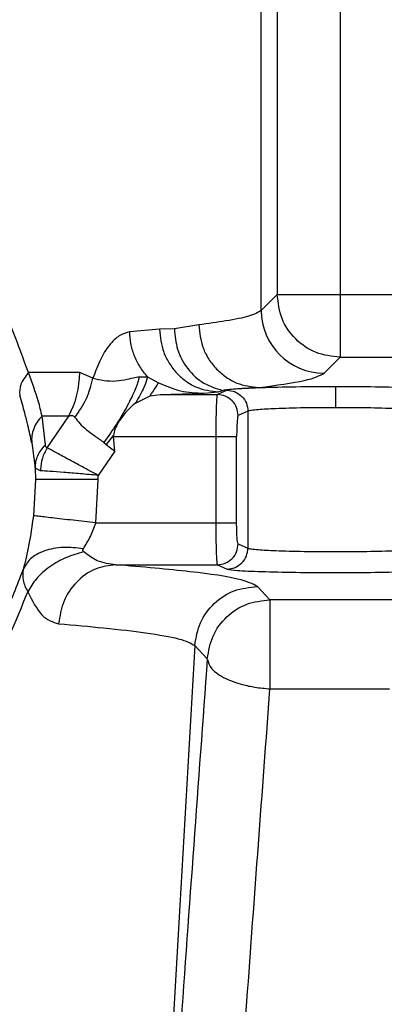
# Model space of a CAD drawing. Header units: inches. Extents: x 144.9 to 238.4, y 214.8 to 247.7.
# Tile 186 of 256: x 183.4471 to 183.4686, y 225.0879 to 225.1458. Entities that reach past the tile are written whole.
import ezdxf

# ---------------------------------------------------------------- set-up
doc = ezdxf.new("R2010")
doc.units = ezdxf.units.IN
doc.header["$LTSCALE"] = 0.25
doc.header["$MEASUREMENT"] = 0
doc.layers.add('ANNOTATIONS', color=1, linetype='Continuous')
doc.layers.add('MOTOR RH', color=7, linetype='Continuous')
doc.styles.add('ARIAL', font='arial.ttf', dxfattribs={"height": 0.09375})
doc.dimstyles.new('STANDARD$0', dxfattribs={"dimtxt": 0.09375, "dimasz": 0.09375, "dimexe": 0.03125, "dimexo": 0.046875, "dimgap": 0.09, "dimtad": 0, "dimtih": 1, "dimtoh": 1, "dimdec": 4, "dimzin": 0, "dimdsep": 46, "dimtxsty": 'ARIAL', "dimcen": 0.09, "dimadec": 0, "dimazin": 0, "dimtfac": 1, "dimtdec": 4, "dimtofl": 0, "dimtmove": 0, "dimatfit": 1, "dimfxl": 1, "dimtolj": 1, "dimtzin": 0, "dimarcsym": 0})

# ---------------------------------------------------------------- blocks, each defined once
blk = doc.blocks.new('*D64')
at = {"layer": 'ANNOTATIONS', "color": 0, "lineweight": -2, "transparency": 16777216}
for p, q in [((182.6900893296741, 223.8493624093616), (182.6900893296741, 225.9990556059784)), ((183.8307143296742, 224.9900478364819), (183.8307143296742, 225.9990556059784)), ((182.7838393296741, 225.9678056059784), (182.9752918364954, 225.9678056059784)), ((183.7369643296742, 225.9678056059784), (183.5455118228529, 225.9678056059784))]:
    blk.add_line(p, q, dxfattribs=at)
at = {"layer": 'ANNOTATIONS', "color": 0, "transparency": 16777216}
for points in [[(182.7838393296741, 225.9834306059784), (182.7838393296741, 225.9521806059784), (182.6900893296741, 225.9678056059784)], [(183.7369643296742, 225.9834306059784), (183.7369643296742, 225.9521806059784), (183.8307143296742, 225.9678056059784)]]:
    blk.add_solid(points, dxfattribs=at)
at = {"layer": 'defpoints', "color": 0, "transparency": 16777216}
for p in [(182.6900893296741, 225.9678056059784), (183.8307143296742, 224.9431728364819), (182.6900893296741, 223.8024874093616)]:
    blk.add_point(p, dxfattribs=at)
at = {"layer": 'ANNOTATIONS', "color": 0, "transparency": 16777216, "insert": (183.2604018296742, 225.9678056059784), "char_height": 0.09375, "attachment_point": 5, "style": 'ARIAL'}
blk.add_mtext('\\A1;18 5/8"', dxfattribs=at)
blk = doc.blocks.new('*D66')
at = {"layer": 'ANNOTATIONS', "color": 0, "lineweight": -2, "transparency": 16777216}
for p, q in [((182.6900893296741, 223.8493624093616), (182.6900893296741, 226.3654182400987)), ((184.1636564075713, 225.1127240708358), (184.1636564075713, 226.3654182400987)), ((182.7838393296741, 226.3341682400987), (183.2225311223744, 226.3341682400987)), ((184.0699064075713, 226.3341682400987), (183.631214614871, 226.3341682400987))]:
    blk.add_line(p, q, dxfattribs=at)
at = {"layer": 'ANNOTATIONS', "color": 0, "transparency": 16777216}
for points in [[(182.7838393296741, 226.3497932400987), (182.7838393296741, 226.3185432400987), (182.6900893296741, 226.3341682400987)], [(184.0699064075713, 226.3497932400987), (184.0699064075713, 226.3185432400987), (184.1636564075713, 226.3341682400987)]]:
    blk.add_solid(points, dxfattribs=at)
at = {"layer": 'defpoints', "color": 0, "transparency": 16777216}
for p in [(182.6900893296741, 226.3341682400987), (184.1636564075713, 225.0658490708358), (182.6900893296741, 223.8024874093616)]:
    blk.add_point(p, dxfattribs=at)
at = {"layer": 'ANNOTATIONS', "color": 0, "transparency": 16777216, "insert": (183.4268728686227, 226.3341682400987), "char_height": 0.09375, "attachment_point": 5, "style": 'ARIAL'}
blk.add_mtext('\\A1;24""', dxfattribs=at)

msp = doc.modelspace()

# ---------------------------------------------------------------- linework, layer by layer
at = {"layer": 'MOTOR RH'}
for p, q in [((183.4613453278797, 225.1287062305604), (183.4613453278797, 225.1722285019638)), ((183.4622845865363, 225.1722285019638), (183.4622845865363, 225.1296454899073)), ((183.4659732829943, 225.1722285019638), (183.4659732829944, 225.1259567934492)), ((183.4622845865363, 225.1296454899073), (183.4613453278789, 225.1287062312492)), ((183.4622845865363, 225.1296454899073), (183.4799353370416, 225.1296454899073)), ((183.4576636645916, 225.1278611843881), (183.4562363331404, 225.1276336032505)), ((183.4553548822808, 225.1276056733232), (183.4536101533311, 225.1274468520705)), ((183.4562363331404, 225.1276336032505), (183.4553548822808, 225.1276056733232)), ((183.4650340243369, 225.1250175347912), (183.4659732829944, 225.1259567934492)), ((183.4659732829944, 225.1259567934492), (183.5145159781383, 225.1259567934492)), ((183.4506649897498, 225.1250576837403), (183.4476501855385, 225.1250576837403)), ((183.4514460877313, 225.1247186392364), (183.4506649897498, 225.1250576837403)), ((183.4541760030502, 225.1248079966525), (183.4546611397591, 225.1248130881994)), ((183.4546611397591, 225.1248130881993), (183.4553062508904, 225.1244542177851)), ((183.4539495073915, 225.1232649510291), (183.4548144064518, 225.123685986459)), ((183.4548144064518, 225.123685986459), (183.4553982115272, 225.1237581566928)), ((183.4553982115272, 225.123758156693), (183.4579825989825, 225.1238410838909)), ((183.4553982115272, 225.1237581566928), (183.4587603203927, 225.1237581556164)), ((183.4579825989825, 225.1238410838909), (183.4588160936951, 225.1239169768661)), ((183.4593325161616, 225.1240133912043), (183.4587603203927, 225.1237581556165)), ((183.4588160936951, 225.1239169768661), (183.4590599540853, 225.1240090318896)), ((183.4500246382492, 225.1224950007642), (183.4484532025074, 225.12249500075)), ((183.4486493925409, 225.1208108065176), (183.4484532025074, 225.12249500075)), ((183.448750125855, 225.1206266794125), (183.4500246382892, 225.1224950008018)), ((183.4605590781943, 225.1227838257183), (183.4599868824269, 225.1225285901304)), ((183.4605590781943, 225.1227838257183), (183.4605590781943, 225.1147241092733)), ((183.4526513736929, 225.1213651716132), (183.4522319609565, 225.1208239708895)), ((183.4526511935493, 225.1212990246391), (183.4526514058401, 225.1213651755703)), ((183.4527354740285, 225.1204388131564), (183.4526511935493, 225.1212990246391)), ((183.4526511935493, 225.1212990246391), (183.4586673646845, 225.1212990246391)), ((183.4586673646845, 225.1212990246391), (183.4586673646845, 225.1162089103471)), ((183.4598939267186, 225.1162089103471), (183.4598939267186, 225.1212990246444)), ((183.4478456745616, 225.1209250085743), (183.4480499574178, 225.1194383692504)), ((183.4520929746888, 225.1209441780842), (183.4522320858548, 225.1208238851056)), ((183.4522319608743, 225.120823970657), (183.4527354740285, 225.1204388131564)), ((183.4527354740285, 225.1204388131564), (183.451750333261, 225.119004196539)), ((183.4480499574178, 225.1194383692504), (183.4480625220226, 225.1187539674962)), ((183.4483528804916, 225.1192817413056), (183.4480503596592, 225.1194383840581)), ((183.448355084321, 225.119345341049), (183.4483528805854, 225.1192817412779)), ((183.4517517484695, 225.1187539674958), (183.4517503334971, 225.1190041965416)), ((183.4480625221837, 225.1187539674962), (183.4479412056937, 225.1166304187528)), ((183.4516055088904, 225.1162089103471), (183.4517517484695, 225.1187539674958)), ((183.4516055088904, 225.1162089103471), (183.4586673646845, 225.1162089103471)), ((183.4599868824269, 225.1149793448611), (183.4605590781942, 225.1147241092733)), ((183.4527886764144, 225.1137497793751), (183.4587603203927, 225.1137497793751)), ((183.4587603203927, 225.1137497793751), (183.4593325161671, 225.1134945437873)), ((183.4618522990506, 225.1116848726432), (183.4611131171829, 225.1124695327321)), ((183.4760482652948, 225.1116848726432), (183.4618522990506, 225.1116848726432)), ((183.4574302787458, 225.108994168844), (183.4534752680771, 225.0403762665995)), ((183.4574302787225, 225.1089941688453), (183.4581697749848, 225.1082096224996)), ((183.4618522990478, 225.1064438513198), (183.4688792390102, 225.1064438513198))]:
    msp.add_line(p, q, dxfattribs=at)
for centre, radius, start, end in [((183.4650392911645, 225.1287114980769), 0.003693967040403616, 180.0816918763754, 269.9183081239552), ((183.4452804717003, 225.1250417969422), 0.005384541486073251, 331.7719005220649, 0.1690483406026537)]:
    msp.add_arc(centre, radius, start, end, dxfattribs=at)
for points, knots in [([(183.4476501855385, 225.1250576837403), (183.4470648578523, 225.1266742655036), (183.4459623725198, 225.1297191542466), (183.4432537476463, 225.1334244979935), (183.4394389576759, 225.1367783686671), (183.4339078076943, 225.1390107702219), (183.4272385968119, 225.1389875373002), (183.4208429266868, 225.1364230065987), (183.4154920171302, 225.1319725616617), (183.4133309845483, 225.1277882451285), (183.4122777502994, 225.125748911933)], [0, 0, 0, 0, 0.0988395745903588, 0.1861678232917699, 0.3044286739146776, 0.4590219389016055, 0.6172453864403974, 0.75642667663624, 0.8812883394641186, 0.9999999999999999, 0.9999999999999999, 0.9999999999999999, 0.9999999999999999]), ([(183.4613453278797, 225.1287062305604), (183.4611516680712, 225.1285949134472), (183.4607926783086, 225.128388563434), (183.4594444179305, 225.1281063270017), (183.4582189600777, 225.127937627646), (183.4576636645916, 225.1278611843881)], [0, 0, 0, 0, 0.3904574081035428, 0.7237960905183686, 1, 1, 1, 1]), ([(183.4576636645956, 225.1278611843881), (183.4577147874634, 225.1273997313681), (183.4577934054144, 225.1266900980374), (183.4582387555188, 225.1258353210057), (183.4586968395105, 225.1252463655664), (183.4592634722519, 225.1247702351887), (183.4600858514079, 225.1243073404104), (183.4607685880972, 225.1242256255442), (183.4612125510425, 225.1241724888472)], [0, 0, 0, 0, 0.2395888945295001, 0.3684454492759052, 0.4999999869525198, 0.6315545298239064, 0.7604110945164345, 1, 1, 1, 1]), ([(183.4536101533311, 225.1274468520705), (183.4534044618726, 225.1273950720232), (183.4529962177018, 225.1272923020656), (183.4524030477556, 225.1267046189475), (183.4518629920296, 225.1258663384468), (183.4515843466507, 225.1250992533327), (183.4514460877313, 225.1247186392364)], [0, 0, 0, 0, 0.2566967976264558, 0.5094765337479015, 0.7566109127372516, 1, 1, 1, 1]), ([(183.454661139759, 225.1248130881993), (183.4545000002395, 225.1250037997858), (183.4541808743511, 225.1253814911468), (183.4538572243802, 225.1260548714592), (183.4536532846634, 225.1267490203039), (183.4536242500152, 225.1272187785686), (183.453610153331, 225.1274468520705)], [0, 0, 0, 0, 0.2623759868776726, 0.519617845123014, 0.766768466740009, 1, 1, 1, 1]), ([(183.4553548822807, 225.1276056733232), (183.4554056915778, 225.1271448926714), (183.4554838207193, 225.1264363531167), (183.455918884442, 225.1255826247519), (183.4563656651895, 225.1249941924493), (183.4569178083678, 225.1245180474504), (183.4577188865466, 225.1240543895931), (183.4583837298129, 225.1239711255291), (183.4588160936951, 225.1239169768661)], [0, 0, 0, 0, 0.2396236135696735, 0.3684677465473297, 0.5000000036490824, 0.6315322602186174, 0.7603763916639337, 1, 1, 1, 1]), ([(183.4562363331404, 225.1276336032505), (183.4562727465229, 225.1272230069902), (183.456347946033, 225.1263750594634), (183.4569744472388, 225.1252417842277), (183.4579064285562, 225.1243693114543), (183.458683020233, 225.1241267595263), (183.4590599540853, 225.1240090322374)], [0, 0, 0, 0, 0.2415388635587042, 0.4988167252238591, 0.7567409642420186, 1, 1, 1, 1]), ([(183.4476501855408, 225.1250576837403), (183.4474722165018, 225.1248226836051), (183.4471162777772, 225.1243526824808), (183.44713162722, 225.1239376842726), (183.4471393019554, 225.1237301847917)], [0, 0, 0, 0, 0.499999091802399, 1, 1, 1, 1]), ([(183.4484532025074, 225.12249500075), (183.4483882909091, 225.1227822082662), (183.448227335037, 225.1234943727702), (183.4478658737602, 225.1244734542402), (183.4476501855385, 225.1250576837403)], [0, 0, 0, 0, 0.4032881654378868, 1, 1, 1, 1]), ([(183.4514460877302, 225.1247186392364), (183.4518742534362, 225.1246249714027), (183.4524963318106, 225.1244888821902), (183.4534198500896, 225.1246566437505), (183.4538327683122, 225.1247533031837), (183.4540523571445, 225.1247913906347), (183.4541387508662, 225.1248034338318), (183.4541665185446, 225.1248068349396), (183.4541760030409, 225.1248079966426)], [0, 0, 0, 0, 0.50162155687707, 0.7288017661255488, 0.8950269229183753, 0.9659630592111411, 0.988374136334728, 0.9999999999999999, 0.9999999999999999, 0.9999999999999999, 0.9999999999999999]), ([(183.4541760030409, 225.1248079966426), (183.4541073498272, 225.1245728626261), (183.4539674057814, 225.124093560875), (183.4534897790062, 225.1231175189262), (183.4528586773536, 225.1220372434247), (183.4523448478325, 225.1213040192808), (183.4520927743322, 225.1209443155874)], [0, 0, 0, 0, 0.2452870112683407, 0.4999978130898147, 0.7547098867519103, 1, 1, 1, 1]), ([(183.4546611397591, 225.1248130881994), (183.4546092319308, 225.1246246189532), (183.4545027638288, 225.1242380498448), (183.4541369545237, 225.1235946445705), (183.4539494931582, 225.123264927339)], [0, 0, 0, 0, 0.4875434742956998, 0.9999999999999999, 0.9999999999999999, 0.9999999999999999, 0.9999999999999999]), ([(183.4612125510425, 225.1241724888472), (183.4622176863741, 225.1243113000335), (183.4642279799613, 225.1245889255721), (183.4647653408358, 225.1248746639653), (183.4650340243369, 225.1250175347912)], [0, 0, 0, 0, 0.4999942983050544, 1, 1, 1, 1]), ([(183.4503878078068, 225.1224158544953), (183.4506359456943, 225.1227784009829), (183.4511322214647, 225.1235034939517), (183.451341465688, 225.1243135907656), (183.4514460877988, 225.1247186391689)], [0, 0, 0, 0, 0.5000000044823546, 1, 1, 1, 1]), ([(183.454814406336, 225.1236859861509), (183.4549249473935, 225.1238586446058), (183.4551408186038, 225.1241958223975), (183.4552520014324, 225.1243694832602), (183.4553062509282, 225.124454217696)], [0, 0, 0, 0, 0.5120694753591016, 1, 1, 1, 1]), ([(183.4553062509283, 225.124454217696), (183.4557296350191, 225.1242715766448), (183.4565876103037, 225.1239014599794), (183.4575135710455, 225.1238613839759), (183.45798259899, 225.1238410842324)], [0, 0, 0, 0, 0.4934688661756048, 1, 1, 1, 1]), ([(183.4590599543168, 225.1240090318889), (183.4592141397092, 225.1240389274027), (183.4595282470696, 225.1240998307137), (183.4606443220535, 225.1241479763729), (183.4612125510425, 225.1241724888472)], [0, 0, 0, 0, 0.4908684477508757, 1, 1, 1, 1]), ([(183.4657106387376, 225.1242193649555), (183.4649155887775, 225.124216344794), (183.4633220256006, 225.1242102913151), (183.4612743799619, 225.1241634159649), (183.4597767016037, 225.1240957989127), (183.4594803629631, 225.1240408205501), (183.4593325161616, 225.1240133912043)], [0, 0, 0, 0, 0.2494575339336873, 0.5000017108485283, 0.7505450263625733, 0.9999999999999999, 0.9999999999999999, 0.9999999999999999, 0.9999999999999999]), ([(183.4720887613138, 225.1240133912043), (183.4719409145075, 225.1240408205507), (183.4716445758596, 225.1240957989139), (183.4701468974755, 225.1241634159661), (183.4680992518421, 225.1242102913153), (183.4665056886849, 225.1242163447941), (183.4657106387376, 225.1242193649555)], [0, 0, 0, 0, 0.2494549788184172, 0.4999982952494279, 0.7505424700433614, 1, 1, 1, 1]), ([(183.4657106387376, 225.1242193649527), (183.4657106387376, 225.1241926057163), (183.4657106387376, 225.1241370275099), (183.4657106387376, 225.1238042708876), (183.4657106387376, 225.1233978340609), (183.4657106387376, 225.1231223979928), (183.4657106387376, 225.1229897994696)], [0, 0, 0, 0, 0.2706975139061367, 0.562231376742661, 0.7892524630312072, 1, 1, 1, 1]), ([(183.4478456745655, 225.1209250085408), (183.4477761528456, 225.1212513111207), (183.4476687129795, 225.1217555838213), (183.4474502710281, 225.1226480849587), (183.447246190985, 225.1233588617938), (183.4471395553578, 225.1237302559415)], [0, 0, 0, 0, 0.4667937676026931, 0.7213898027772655, 1, 1, 1, 1]), ([(183.4587603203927, 225.1237581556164), (183.4587526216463, 225.1237366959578), (183.4587383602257, 225.1236969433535), (183.4587156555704, 225.1234506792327), (183.4586909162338, 225.1229961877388), (183.4586716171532, 225.1222347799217), (183.4586687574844, 225.1216055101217), (183.4586673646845, 225.1212990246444)], [0, 0, 0, 0, 0.1611157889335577, 0.2984563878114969, 0.50103452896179, 0.7569791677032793, 0.9999999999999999, 0.9999999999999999, 0.9999999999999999, 0.9999999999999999]), ([(183.4539495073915, 225.1232649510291), (183.453770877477, 225.1231126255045), (183.4534235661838, 225.122816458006), (183.4531185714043, 225.1223798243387), (183.4529704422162, 225.1221677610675)], [0, 0, 0, 0, 0.5143222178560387, 0.9999999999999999, 0.9999999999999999, 0.9999999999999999, 0.9999999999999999]), ([(183.4484532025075, 225.1224950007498), (183.4483523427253, 225.1223816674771), (183.4481485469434, 225.1221526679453), (183.4479497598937, 225.1217563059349), (183.4478341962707, 225.1213406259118), (183.4478417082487, 225.1210625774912), (183.4478454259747, 225.1209249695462)], [0, 0, 0, 0, 0.2474529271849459, 0.4999997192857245, 0.7525466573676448, 1, 1, 1, 1]), ([(183.4500246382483, 225.1224950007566), (183.4500627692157, 225.1225091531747), (183.4501365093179, 225.1225365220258), (183.4502366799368, 225.1225345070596), (183.4503233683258, 225.1224982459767), (183.4503662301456, 225.1224434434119), (183.4503878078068, 225.1224158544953)], [0, 0, 0, 0, 0.2663359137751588, 0.5150574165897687, 0.7558683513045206, 1, 1, 1, 1]), ([(183.4599868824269, 225.1225285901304), (183.4599747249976, 225.1225059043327), (183.4599504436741, 225.122460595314), (183.4599199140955, 225.1221781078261), (183.4598979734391, 225.1217792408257), (183.4598952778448, 225.1214593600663), (183.4598939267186, 225.1212990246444)], [0, 0, 0, 0, 0.2476306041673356, 0.4945781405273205, 0.7466648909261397, 0.9999999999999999, 0.9999999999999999, 0.9999999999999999, 0.9999999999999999]), ([(183.4657106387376, 225.1229897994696), (183.4650839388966, 225.1229867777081), (183.4637992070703, 225.1229805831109), (183.4621983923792, 225.1229367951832), (183.4612333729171, 225.1228818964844), (183.4607169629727, 225.1228310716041), (183.4606136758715, 225.122800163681), (183.4605590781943, 225.1227838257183)], [0, 0, 0, 0, 0.2434841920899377, 0.4991414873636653, 0.7167757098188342, 0.8502873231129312, 1, 1, 1, 1]), ([(183.4708621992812, 225.1227838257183), (183.4708076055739, 225.1228001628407), (183.4707043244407, 225.1228310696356), (183.4701879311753, 225.1228818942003), (183.4692229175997, 225.1229367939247), (183.4676220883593, 225.1229805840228), (183.4663373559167, 225.1229867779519), (183.4657106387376, 225.1229897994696)], [0, 0, 0, 0, 0.1497051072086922, 0.2832141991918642, 0.5008584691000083, 0.7565091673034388, 0.9999999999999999, 0.9999999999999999, 0.9999999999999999, 0.9999999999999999]), ([(183.4503878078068, 225.1224158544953), (183.4504752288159, 225.1222974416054), (183.4506494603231, 225.1220614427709), (183.4510553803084, 225.1216927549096), (183.4515468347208, 225.1213335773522), (183.4519103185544, 225.1210744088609), (183.4520927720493, 225.1209443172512)], [0, 0, 0, 0, 0.2520059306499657, 0.5022519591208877, 0.7501515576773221, 1, 1, 1, 1]), ([(183.4529704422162, 225.1221677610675), (183.4528835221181, 225.1220240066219), (183.4527346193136, 225.1217777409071), (183.4526758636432, 225.1214864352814), (183.4526514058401, 225.1213651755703)], [0, 0, 0, 0, 0.5837371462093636, 1, 1, 1, 1]), ([(183.4480503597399, 225.119438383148), (183.4480753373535, 225.1196877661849), (183.4481252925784, 225.1201865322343), (183.4484746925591, 225.1206027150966), (183.4486493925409, 225.1208108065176)], [0, 0, 0, 0, 0.5000000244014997, 0.9999999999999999, 0.9999999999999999, 0.9999999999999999, 0.9999999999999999]), ([(183.4487501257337, 225.1206266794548), (183.4487236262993, 225.1206424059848), (183.4486676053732, 225.1206756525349), (183.4486556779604, 225.120764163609), (183.4486493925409, 225.1208108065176)], [0, 0, 0, 0, 0.47302742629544, 1, 1, 1, 1]), ([(183.4487501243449, 225.120626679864), (183.4486438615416, 225.1204259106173), (183.4484311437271, 225.120024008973), (183.4483804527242, 225.119571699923), (183.448355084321, 225.119345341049)], [0, 0, 0, 0, 0.4995482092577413, 1, 1, 1, 1]), ([(183.4517503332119, 225.1190041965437), (183.4514369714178, 225.1191742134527), (183.4508096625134, 225.1195145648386), (183.4499456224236, 225.1199819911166), (183.4492081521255, 225.1203800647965), (183.4489034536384, 225.120544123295), (183.4487501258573, 225.1206266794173)], [0, 0, 0, 0, 0.2476887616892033, 0.4958401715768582, 0.7463009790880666, 1, 1, 1, 1]), ([(183.4517503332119, 225.1190041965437), (183.4513954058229, 225.1190368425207), (183.4506849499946, 225.1191021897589), (183.4497062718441, 225.1191828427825), (183.4488711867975, 225.1192458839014), (183.4485263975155, 225.1192697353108), (183.4483528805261, 225.119281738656)], [0, 0, 0, 0, 0.2477080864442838, 0.4958356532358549, 0.746276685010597, 1, 1, 1, 1]), ([(183.4517517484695, 225.1187539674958), (183.4512970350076, 225.1187539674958), (183.4503518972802, 225.1187539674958), (183.4491256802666, 225.1187539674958), (183.4482631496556, 225.1187539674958), (183.448128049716, 225.1187539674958), (183.4480630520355, 225.1187539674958)], [0, 0, 0, 0, 0.2405540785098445, 0.5000000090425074, 0.7594459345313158, 1, 1, 1, 1]), ([(183.4479412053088, 225.1166304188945), (183.4478603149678, 225.1160492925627), (183.447695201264, 225.1148630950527), (183.4474622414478, 225.1139354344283), (183.4473434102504, 225.1134622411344)], [0, 0, 0, 0, 0.4899068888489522, 1, 1, 1, 1]), ([(183.4516055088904, 225.1162089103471), (183.4511537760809, 225.1162608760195), (183.4502148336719, 225.116368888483), (183.4489966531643, 225.1165090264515), (183.4481397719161, 225.1166075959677), (183.4480055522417, 225.1166230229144), (183.4479409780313, 225.1166304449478)], [0, 0, 0, 0, 0.2405539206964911, 0.4999997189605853, 0.7594456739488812, 1, 1, 1, 1]), ([(183.4122167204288, 225.1163206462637), (183.4124831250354, 225.1150162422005), (183.4130150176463, 225.1124119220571), (183.4148420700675, 225.1089468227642), (183.4172389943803, 225.1060124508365), (183.4200652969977, 225.1037599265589), (183.4231238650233, 225.1021724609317), (183.426185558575, 225.1012453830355), (183.4292208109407, 225.100869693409), (183.4320341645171, 225.1009770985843), (183.4347243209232, 225.1014875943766), (183.4371724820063, 225.1023297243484), (183.4394361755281, 225.1034850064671), (183.4412817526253, 225.1047612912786), (183.4427247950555, 225.1060307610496), (183.4438527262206, 225.107219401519), (183.445020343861, 225.1086961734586), (183.446260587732, 225.1106058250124), (183.4469853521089, 225.1125177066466), (183.4473434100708, 225.1134622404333)], [0, 0, 0, 0, 0.06412651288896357, 0.1280323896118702, 0.1923200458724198, 0.2575751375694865, 0.3201826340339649, 0.3852797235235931, 0.4463954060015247, 0.5110542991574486, 0.5703209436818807, 0.6355500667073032, 0.6971709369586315, 0.7588721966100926, 0.8050576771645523, 0.8423394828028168, 0.8808893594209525, 0.9411553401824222, 1, 1, 1, 1]), ([(183.4508815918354, 225.1146932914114), (183.4510260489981, 225.1149196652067), (183.451309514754, 225.1153638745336), (183.4515081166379, 225.1159308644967), (183.4516055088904, 225.1162089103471)], [0, 0, 0, 0, 0.5096106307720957, 1, 1, 1, 1]), ([(183.4586673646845, 225.1162089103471), (183.4586687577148, 225.1159024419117), (183.4586716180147, 225.1152731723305), (183.458690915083, 225.1145117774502), (183.458715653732, 225.1140572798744), (183.4587383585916, 225.1138109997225), (183.4587526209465, 225.1137712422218), (183.4587603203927, 225.1137497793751)], [0, 0, 0, 0, 0.2430075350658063, 0.4989657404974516, 0.7015243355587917, 0.8388697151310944, 1, 1, 1, 1]), ([(183.4599868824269, 225.1149793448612), (183.4599743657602, 225.1150022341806), (183.4599494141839, 225.1150478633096), (183.4599189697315, 225.1153422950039), (183.4598979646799, 225.1157419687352), (183.459895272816, 225.116053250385), (183.4598939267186, 225.1162089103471)], [0, 0, 0, 0, 0.2545047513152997, 0.5073471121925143, 0.753643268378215, 1, 1, 1, 1]), ([(183.4508815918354, 225.1146932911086), (183.4504818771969, 225.1147350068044), (183.4496578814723, 225.1148210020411), (183.4485563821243, 225.1145989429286), (183.4477056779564, 225.1141418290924), (183.4474616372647, 225.1136842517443), (183.4473432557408, 225.113462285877)], [0, 0, 0, 0, 0.2425484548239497, 0.5000039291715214, 0.7574572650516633, 1, 1, 1, 1]), ([(183.4509018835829, 225.1145034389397), (183.4505572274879, 225.1144068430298), (183.449851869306, 225.1142091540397), (183.448883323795, 225.1136461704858), (183.4480789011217, 225.1129448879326), (183.447766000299, 225.1124164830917), (183.4476131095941, 225.1121582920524)], [0, 0, 0, 0, 0.2443138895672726, 0.500002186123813, 0.755689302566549, 1, 1, 1, 1]), ([(183.4509018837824, 225.1145034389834), (183.4508893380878, 225.1145175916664), (183.4508652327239, 225.1145447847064), (183.4508501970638, 225.1145933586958), (183.4508546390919, 225.1146442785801), (183.4508723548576, 225.1146764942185), (183.4508815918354, 225.1146932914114)], [0, 0, 0, 0, 0.2596482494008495, 0.4988895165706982, 0.7387216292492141, 1, 1, 1, 1]), ([(183.4527886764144, 225.1137497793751), (183.4524170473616, 225.1137916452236), (183.4517460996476, 225.1138672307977), (183.4511623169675, 225.1143071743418), (183.4509018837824, 225.1145034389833)], [0, 0, 0, 0, 0.5538867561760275, 1, 1, 1, 1]), ([(183.4605590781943, 225.1147241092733), (183.4606137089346, 225.1147077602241), (183.4607170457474, 225.1146768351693), (183.4612335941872, 225.1146260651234), (183.4621985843, 225.1145707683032), (183.463799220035, 225.1145288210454), (183.4657106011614, 225.1145128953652), (183.4676220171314, 225.1145288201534), (183.4692226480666, 225.1145707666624), (183.470187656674, 225.114626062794), (183.470704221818, 225.114676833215), (183.4708075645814, 225.1147077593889), (183.4708621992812, 225.1147241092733)], [0, 0, 0, 0, 0.0748878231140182, 0.1416541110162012, 0.2504293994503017, 0.378260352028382, 0.4999999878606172, 0.6217322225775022, 0.7495705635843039, 0.8583408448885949, 0.9251083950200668, 1, 1, 1, 1]), ([(183.4527886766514, 225.1137497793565), (183.4523823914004, 225.1136965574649), (183.4515395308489, 225.1135861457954), (183.4504384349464, 225.1127870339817), (183.4496459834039, 225.1116299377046), (183.4494965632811, 225.1107152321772), (183.4494245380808, 225.1102743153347)], [0, 0, 0, 0, 0.2410156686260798, 0.4999999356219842, 0.7589842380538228, 1, 1, 1, 1]), ([(183.4611131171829, 225.1124695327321), (183.4608316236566, 225.1126159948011), (183.4602684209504, 225.1129090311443), (183.4574623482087, 225.1133406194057), (183.4543461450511, 225.1136134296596), (183.4527886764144, 225.1137497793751)], [0, 0, 0, 0, 0.3332534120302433, 0.6667621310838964, 1, 1, 1, 1]), ([(183.4473433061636, 225.1134622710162), (183.4473192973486, 225.1132570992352), (183.4472701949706, 225.1128374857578), (183.4474971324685, 225.1123880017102), (183.4476131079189, 225.112158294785)], [0, 0, 0, 0, 0.4889542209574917, 1, 1, 1, 1]), ([(183.4593325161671, 225.1134945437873), (183.4594807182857, 225.1134670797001), (183.4597772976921, 225.1134121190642), (183.4612750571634, 225.113344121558), (183.4633196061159, 225.1132990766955), (183.4657084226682, 225.1132833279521), (183.4680997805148, 225.1132990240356), (183.4701478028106, 225.113344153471), (183.4716448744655, 225.1134122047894), (183.4719409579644, 225.1134671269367), (183.4720887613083, 225.1134945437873)], [0, 0, 0, 0, 0.1250105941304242, 0.2501689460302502, 0.3749457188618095, 0.4998006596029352, 0.6249292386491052, 0.7500039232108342, 0.8752032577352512, 1, 1, 1, 1]), ([(183.4128312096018, 225.1099402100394), (183.4138797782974, 225.108126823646), (183.4161309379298, 225.1042336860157), (183.4214883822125, 225.1002424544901), (183.427901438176, 225.0980737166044), (183.4347746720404, 225.0984513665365), (183.440795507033, 225.1015083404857), (183.4451859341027, 225.1060952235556), (183.4469160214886, 225.1104169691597), (183.4476131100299, 225.1121582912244)], [0, 0, 0, 0, 0.111276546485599, 0.2388982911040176, 0.3838001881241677, 0.5486092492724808, 0.7288780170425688, 0.8907592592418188, 1, 1, 1, 1]), ([(183.447613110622, 225.1121582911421), (183.4478791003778, 225.1116332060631), (183.4484088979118, 225.1105873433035), (183.4490869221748, 225.1103783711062), (183.4494245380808, 225.1102743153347)], [0, 0, 0, 0, 0.5020592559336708, 1, 1, 1, 1]), ([(183.4494245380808, 225.1102743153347), (183.450340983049, 225.1101945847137), (183.4523438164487, 225.1100203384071), (183.454765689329, 225.1097254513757), (183.4567735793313, 225.1093790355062), (183.4572023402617, 225.1091277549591), (183.4574302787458, 225.108994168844)], [0, 0, 0, 0, 0.1956204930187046, 0.4275164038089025, 0.6956554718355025, 1, 1, 1, 1]), ([(183.4581697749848, 225.1082096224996), (183.457636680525, 225.100918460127), (183.4565703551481, 225.0863342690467), (183.4549967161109, 225.0635872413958), (183.4539788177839, 225.048043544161), (183.4534699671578, 225.0402732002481)], [0, 0, 0, 0, 0.3333194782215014, 0.6667242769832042, 1, 1, 1, 1]), ([(183.4581697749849, 225.1082096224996), (183.4582230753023, 225.1080095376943), (183.4583042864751, 225.1077046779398), (183.4587683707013, 225.1073184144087), (183.4593349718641, 225.1069908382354), (183.460092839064, 225.1067182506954), (183.4609978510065, 225.106520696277), (183.4615547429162, 225.1064706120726), (183.4618522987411, 225.1064438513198)], [0, 0, 0, 0, 0.2424353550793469, 0.3693872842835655, 0.4998393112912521, 0.709655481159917, 0.8448645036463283, 1, 1, 1, 1]), ([(183.4571527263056, 225.0393746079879), (183.4574836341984, 225.0443856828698), (183.4581786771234, 225.0549110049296), (183.459296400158, 225.071172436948), (183.4605303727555, 225.0886322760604), (183.4614000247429, 225.1003499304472), (183.4618522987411, 225.1064438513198)], [0, 0, 0, 0, 0.2172758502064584, 0.4563688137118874, 0.7172774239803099, 1, 1, 1, 1])]:
    msp.add_open_spline(points, degree=3, knots=knots, dxfattribs=at)
for points in [[(183.4659732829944, 225.1259567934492), (183.4654903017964, 225.1260127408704), (183.4645243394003, 225.1261246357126), (183.4633056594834, 225.1269778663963), (183.4624524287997, 225.1281965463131), (183.4623405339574, 225.1291625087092), (183.4622845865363, 225.1296454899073)], [(183.4599868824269, 225.1225285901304), (183.4599680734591, 225.1226894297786), (183.4599304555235, 225.123011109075), (183.4596466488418, 225.1234170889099), (183.4592416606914, 225.1237015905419), (183.458920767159, 225.1237393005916), (183.4587603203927, 225.1237581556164)], [(183.45933251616, 225.1240133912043), (183.4594929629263, 225.1239945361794), (183.4598138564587, 225.1239568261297), (183.4602188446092, 225.1236723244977), (183.4605026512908, 225.1232663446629), (183.4605402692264, 225.1229446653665), (183.4605590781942, 225.1227838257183)], [(183.4586673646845, 225.1212990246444), (183.458820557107, 225.1212990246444), (183.4591269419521, 225.1212990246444), (183.4595202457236, 225.1212990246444), (183.4598082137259, 225.1212990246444), (183.459865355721, 225.1212990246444), (183.4598939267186, 225.1212990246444)], [(183.4586673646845, 225.1162089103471), (183.458820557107, 225.1162089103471), (183.4591269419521, 225.1162089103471), (183.4595202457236, 225.1162089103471), (183.4598082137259, 225.1162089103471), (183.459865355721, 225.1162089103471), (183.4598939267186, 225.1162089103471)], [(183.4587603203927, 225.1137497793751), (183.458920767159, 225.1137686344), (183.4592416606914, 225.1138063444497), (183.4596466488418, 225.1140908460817), (183.4599304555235, 225.1144968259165), (183.4599680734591, 225.1148185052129), (183.4599868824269, 225.1149793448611)], [(183.4593325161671, 225.1134945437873), (183.4594929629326, 225.1135133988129), (183.4598138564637, 225.1135511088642), (183.4602188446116, 225.1138356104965), (183.4605026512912, 225.1142415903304), (183.4605402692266, 225.1145632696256), (183.4605590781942, 225.1147241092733)], [(183.4574302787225, 225.1089941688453), (183.457508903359, 225.109455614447), (183.4576661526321, 225.1103785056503), (183.4585278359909, 225.1115199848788), (183.4597173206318, 225.1123141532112), (183.4606478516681, 225.1124177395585), (183.4611131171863, 225.1124695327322)], [(183.4581697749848, 225.1082096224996), (183.4582484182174, 225.1086710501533), (183.4584057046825, 225.1095939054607), (183.4592673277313, 225.1107353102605), (183.4604566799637, 225.111529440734), (183.4613870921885, 225.1116330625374), (183.4618522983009, 225.111684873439)], [(183.4618522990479, 225.1116848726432), (183.4618522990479, 225.1116526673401), (183.4618522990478, 225.1115882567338), (183.4618522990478, 225.1112153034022), (183.4618522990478, 225.1106640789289), (183.4618522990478, 225.1099477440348), (183.4618522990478, 225.1091143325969), (183.4618522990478, 225.1082149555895), (183.4618522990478, 225.1072957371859), (183.4618522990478, 225.1067278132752), (183.4618522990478, 225.1064438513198)]]:
    msp.add_open_spline(points, degree=3, dxfattribs=at)

# ---------------------------------------------------------------- dimensions: what is measured, and where the dimension line sits
at = {"layer": 'ANNOTATIONS'}
for base, p1, text, picture, middle in [((182.6900893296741, 226.3341682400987), (184.1636564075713, 225.0658490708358), '24""', '*D66', (183.4268728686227, 226.3341682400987)), ((182.6900893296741, 225.9678056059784), (183.8307143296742, 224.9431728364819), '18 5/8"', '*D64', (183.2604018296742, 225.9678056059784))]:
    dim = msp.add_linear_dim(base=base, p1=p1, p2=(182.6900893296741, 223.8024874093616), text=text, dimstyle='STANDARD$0', dxfattribs=at)
    dim.commit()
    dim.dimension.update_dxf_attribs({"geometry": picture, "text_midpoint": middle, "dimtype": 160})

doc.saveas('drawing.dxf')
